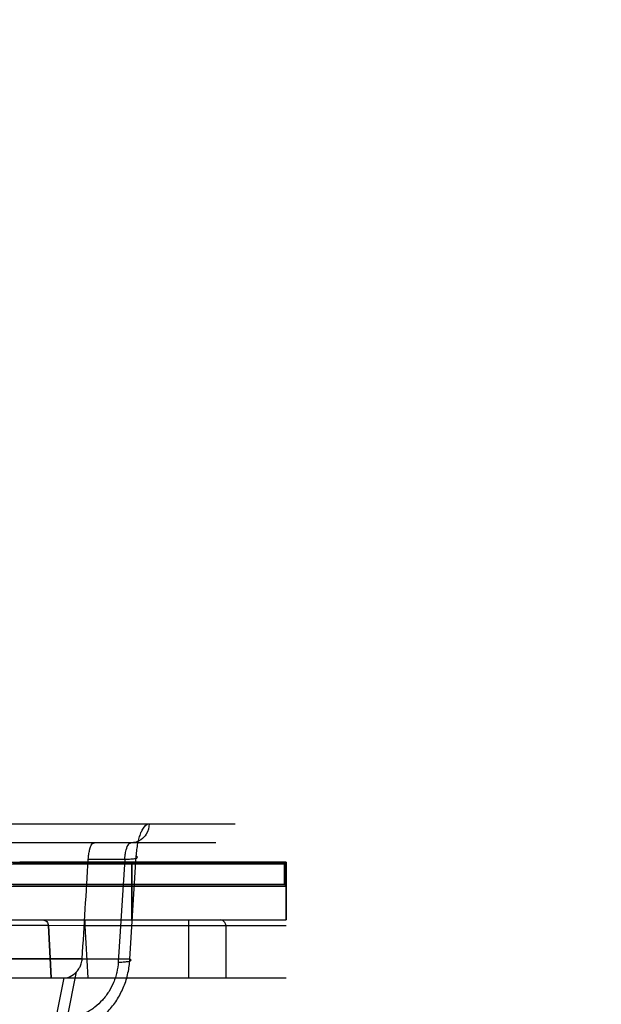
# Model space of a CAD drawing. Header units: millimetres. Extents: x 0 to 297, y 0 to 210.
# Tile 230 of 256: x 58.587 to 58.738, y 158.725 to 158.98. Entities that reach past the tile are written whole.
import ezdxf

# ---------------------------------------------------------------- set-up
doc = ezdxf.new("R2010")
doc.units = ezdxf.units.MM
doc.header["$LTSCALE"] = 16.335
doc.layers.get('0').update_dxf_attribs({"linetype": 'CONTINUOUS'})
for name, color, linetype in [('AXES_REF', 7, 'CONTINUOUS'), ('INTFCLR_1', 7, 'CONTINUOUS'), ('INTFCLR_144815', 7, 'CONTINUOUS'), ('INTFCLR_72935', 7, 'CONTINUOUS')]:
    doc.layers.add(name, color=color, linetype=linetype)

msp = doc.modelspace()

# ---------------------------------------------------------------- linework, layer by layer
at = {"color": 7, "linetype": 'Continuous'}
for radius in [4.84791, 4.8475, 4.81646]:
    msp.add_circle((57.44573, 154.95648), radius, dxfattribs=at)
msp.add_arc((57.44573, 154.95648), 4.8, 278.27713, 261.72287, dxfattribs=at)
at = {"layer": 'AXES_REF', "color": 9, "linetype": 'Continuous'}
msp.add_circle((57.44573, 154.95648), 4.42226, dxfattribs=at)
at = {"layer": 'INTFCLR_1', "color": 6, "linetype": 'Continuous'}
for p, q in [((58.5842, 158.76104), (58.65543, 158.76104)), ((58.5867, 158.76148), (58.65587, 158.76148)), ((58.65587, 158.76148), (58.65543, 158.76104)), ((58.65543, 158.76104), (58.65543, 158.75567)), ((58.65543, 158.75567), (58.58356, 158.75567)), ((58.58439, 158.75523), (58.65587, 158.75523)), ((58.65543, 158.75567), (58.65587, 158.75523)), ((58.47676, 158.74648), (58.65587, 158.74648))]:
    msp.add_line(p, q, dxfattribs=at)
at = {"layer": 'INTFCLR_1', "color": 9, "linetype": 'Continuous'}
for p, q in [((58.61587, 158.74648), (58.61587, 158.76148)), ((58.65587, 158.76148), (58.65587, 158.74648))]:
    msp.add_line(p, q, dxfattribs=at)
at = {"layer": 'INTFCLR_144815', "color": 9, "linetype": 'Continuous'}
for p, q in [((58.38335, 158.77143), (58.64262, 158.77143)), ((58.63762, 158.76648), (58.35333, 158.76648)), ((58.60453, 158.76226), (58.61399, 158.76226)), ((58.61399, 158.76226), (58.61232, 158.73557)), ((58.61532, 158.7363), (58.617, 158.763)), ((58.46306, 158.74648), (58.65437, 158.74648)), ((58.60368, 158.74648), (58.60368, 158.74498)), ((58.63058, 158.74648), (58.63058, 158.73148)), ((58.59419, 158.74506), (58.56251, 158.74506)), ((58.60368, 158.74498), (58.59419, 158.74506)), ((58.60368, 158.74498), (58.60443, 158.73148)), ((58.65587, 158.74498), (58.60368, 158.74498)), ((58.64023, 158.74498), (58.64023, 158.73148)), ((58.60297, 158.73643), (58.48246, 158.73643)), ((58.61532, 158.7363), (58.49117, 158.7363)), ((58.59902, 158.72079), (58.60148, 158.73301)), ((57.78943, 158.73148), (58.59845, 158.73148)), ((58.59819, 158.73148), (58.59603, 158.7207))]:
    msp.add_line(p, q, dxfattribs=at)
at = {"layer": 'INTFCLR_144815', "color": 6, "linetype": 'Continuous'}
for p, q in [((58.59494, 158.73148), (58.59419, 158.74506)), ((58.59419, 158.74506), (58.59494, 158.73148)), ((58.59845, 158.73148), (58.65587, 158.73148))]:
    msp.add_line(p, q, dxfattribs=at)
msp.add_ellipse((58.21383, 158.86348), major_axis=(0.14777, 2.66779), ratio=0.148162, start_param=-1.610227, end_param=-1.600538, dxfattribs=at)
at = {"layer": 'INTFCLR_144815', "color": 9, "linetype": 'Continuous'}
for points, knots in [([(58.62033, 158.77143), (58.62033, 158.77049), (58.61985, 158.76885), (58.61809, 158.76699), (58.61649, 158.76648), (58.61559, 158.76648)], [0, 0, 0, 0, 0.376053, 0.640016, 1, 1, 1, 1]), ([(58.617, 158.763), (58.61704, 158.76357), (58.61714, 158.76469), (58.6174, 158.76629), (58.61773, 158.76773), (58.61816, 158.769), (58.61876, 158.77034), (58.61962, 158.77143), (58.62033, 158.77143)], [0, 0, 0, 0, 0.182534, 0.354306, 0.513048, 0.65319, 0.773078, 1, 1, 1, 1]), ([(58.61399, 158.76226), (58.61401, 158.76255), (58.61407, 158.76323), (58.61431, 158.76448), (58.61463, 158.76564), (58.61528, 158.76648), (58.61559, 158.76648)], [0, 0, 0, 0, 0.184416, 0.440364, 0.804831, 1, 1, 1, 1]), ([(58.61399, 158.76226), (58.61426, 158.76226), (58.6148, 158.76226), (58.61556, 158.7623), (58.61627, 158.76235), (58.61679, 158.76247), (58.61725, 158.76255), (58.61729, 158.76289), (58.6171, 158.76295), (58.617, 158.763)], [0, 0, 0, 0, 0.217148, 0.423315, 0.604173, 0.774902, 0.871786, 0.918434, 1, 1, 1, 1]), ([(58.59277, 158.74648), (58.59313, 158.74648), (58.59387, 158.74616), (58.59417, 158.74542), (58.59419, 158.74506)], [0, 0, 0, 0, 0.490619, 1, 1, 1, 1]), ([(58.64023, 158.74498), (58.64023, 158.74529), (58.64001, 158.74606), (58.63922, 158.74648), (58.63878, 158.74648)], [0, 0, 0, 0, 0.410942, 1, 1, 1, 1]), ([(58.59787, 158.71661), (58.59844, 158.71668), (58.59959, 158.71688), (58.60183, 158.71748), (58.60399, 158.71841), (58.606, 158.71962), (58.60791, 158.72102), (58.60964, 158.72267), (58.61115, 158.72453), (58.6125, 158.72653), (58.61359, 158.7287), (58.6144, 158.73097), (58.61502, 158.7333), (58.61526, 158.7351), (58.61532, 158.7363)], [0, 0, 0, 0, 0.060971, 0.121876, 0.24392, 0.306124, 0.368313, 0.493198, 0.556652, 0.619809, 0.746401, 0.810252, 0.873545, 1, 1, 1, 1]), ([(58.61232, 158.73557), (58.61227, 158.73466), (58.61207, 158.73331), (58.61158, 158.73156), (58.61095, 158.72986), (58.6101, 158.72824), (58.60907, 158.72674), (58.60792, 158.72534), (58.60661, 158.7241), (58.60515, 158.72305), (58.60363, 158.72214), (58.60201, 158.72145), (58.60032, 158.72099), (58.59945, 158.72085), (58.59902, 158.72079)], [0, 0, 0, 0, 0.126036, 0.189218, 0.253015, 0.379655, 0.442894, 0.506456, 0.63159, 0.693892, 0.756186, 0.878295, 0.939149, 1, 1, 1, 1]), ([(58.61232, 158.73557), (58.61262, 158.73556), (58.61318, 158.73557), (58.61404, 158.73559), (58.6148, 158.73572), (58.61539, 158.73575), (58.61573, 158.73613), (58.61544, 158.73625), (58.61532, 158.7363)], [0, 0, 0, 0, 0.23293, 0.440006, 0.68572, 0.838307, 0.902805, 1, 1, 1, 1])]:
    msp.add_open_spline(points, degree=3, knots=knots, dxfattribs=at)
at = {"layer": 'INTFCLR_144815', "color": 6, "linetype": 'Continuous'}
for points, knots in [([(58.60453, 158.76226), (58.60455, 158.76267), (58.60463, 158.76348), (58.60493, 158.76487), (58.60539, 158.76648), (58.60615, 158.76648)], [0, 0, 0, 0, 0.266682, 0.5091, 1, 1, 1, 1]), ([(58.60147, 158.73301), (58.60179, 158.73334), (58.60228, 158.73401), (58.60278, 158.73517), (58.60294, 158.73598), (58.60297, 158.73643)], [0, 0, 0, 0, 0.360943, 0.640332, 1, 1, 1, 1]), ([(58.59845, 158.73148), (58.59891, 158.73148), (58.60005, 158.73182), (58.601, 158.73251), (58.60147, 158.73301)], [0, 0, 0, 0, 0.398678, 1, 1, 1, 1])]:
    msp.add_open_spline(points, degree=3, knots=knots, dxfattribs=at)
at = {"layer": 'INTFCLR_72935', "color": 9, "linetype": 'Continuous'}
for p, q in [((58.47584, 158.76148), (58.58673, 158.76148)), ((58.61587, 158.76148), (58.61587, 158.74648)), ((58.65587, 158.74648), (58.65587, 158.76148))]:
    msp.add_line(p, q, dxfattribs=at)
at = {"layer": 'INTFCLR_72935', "color": 6, "linetype": 'Continuous'}
for p, q in [((58.65543, 158.76104), (58.58501, 158.76104)), ((58.65587, 158.76148), (58.58673, 158.76148)), ((58.65543, 158.76104), (58.65587, 158.76148)), ((58.65543, 158.75567), (58.65543, 158.76104)), ((58.58501, 158.75567), (58.65543, 158.75567)), ((58.58589, 158.75523), (58.65587, 158.75523)), ((58.65587, 158.75523), (58.65543, 158.75567)), ((58.47676, 158.74648), (58.65587, 158.74648))]:
    msp.add_line(p, q, dxfattribs=at)

doc.saveas('drawing.dxf')
